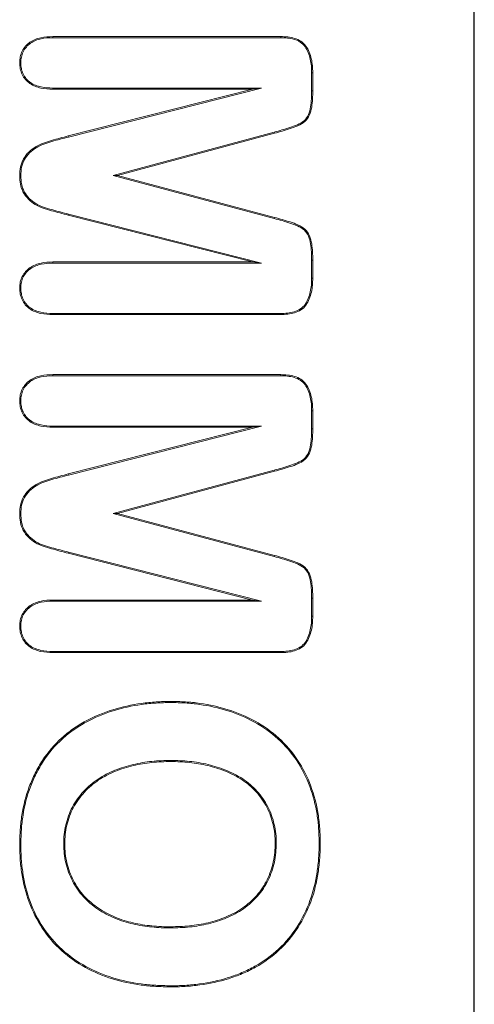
# Model space of a CAD drawing. Header units: millimetres. Extents: x 23 to 1094, y 23 to 840.
# Tile 23 of 44: x 611 to 620, y 389 to 408. Entities that reach past the tile are written whole.
import ezdxf

# ---------------------------------------------------------------- set-up
doc = ezdxf.new("R2010")
doc.units = ezdxf.units.MM
doc.header["$LTSCALE"] = 4
doc.layers.add('Visible (ANSI)', color=7, linetype='Continuous', lineweight=9)
doc.layers.add('Visible Narrow (ANSI)', color=7, linetype='Continuous', lineweight=9)

msp = doc.modelspace()

# ---------------------------------------------------------------- linework, layer by layer
at = {"layer": 'Visible (ANSI)'}
for p, q in [((619.761, 378.487), (619.761, 418.487)), ((619.771, 378.487), (619.771, 418.487)), ((611.355, 407.937), (615.906, 407.937)), ((611.355, 407.915), (611.355, 407.937)), ((611.355, 407.915), (615.906, 407.915)), ((615.906, 407.915), (615.906, 407.937)), ((610.718, 407.414), (610.696, 407.414)), ((616.524, 407.215), (616.546, 407.215)), ((616.524, 407.215), (616.524, 406.855)), ((616.546, 407.215), (616.546, 406.855)), ((611.358, 406.909), (611.358, 406.887)), ((615.521, 406.909), (611.358, 406.909)), ((615.346, 406.887), (611.358, 406.887)), ((611.665, 405.953), (615.346, 406.887)), ((611.671, 405.932), (615.521, 406.909)), ((615.521, 406.909), (615.346, 406.887)), ((615.775, 406.029), (612.562, 405.162)), ((615.781, 406.008), (612.646, 405.162)), ((610.718, 405.162), (610.696, 405.162)), ((612.562, 405.162), (612.646, 405.162)), ((612.562, 405.162), (615.775, 404.305)), ((612.646, 405.162), (615.781, 404.326)), ((615.346, 403.437), (611.665, 404.371)), ((615.521, 403.415), (611.671, 404.392)), ((611.358, 403.437), (615.346, 403.437)), ((611.358, 403.415), (611.358, 403.437)), ((615.521, 403.415), (615.346, 403.437)), ((616.524, 403.474), (616.524, 403.114)), ((616.546, 403.474), (616.546, 403.113)), ((611.358, 403.415), (615.521, 403.415)), ((616.524, 403.114), (616.546, 403.113)), ((610.718, 402.918), (610.696, 402.918)), ((611.355, 402.409), (611.355, 402.387)), ((615.906, 402.409), (611.355, 402.409)), ((615.906, 402.387), (611.355, 402.387)), ((615.906, 402.409), (615.906, 402.387)), ((611.355, 401.187), (615.906, 401.187)), ((611.355, 401.165), (611.355, 401.187)), ((611.355, 401.165), (615.906, 401.165)), ((615.906, 401.165), (615.906, 401.187)), ((610.718, 400.664), (610.696, 400.664)), ((616.524, 400.465), (616.546, 400.465)), ((616.524, 400.465), (616.524, 400.105)), ((616.546, 400.465), (616.546, 400.105)), ((611.358, 400.159), (611.358, 400.137)), ((615.521, 400.159), (611.358, 400.159)), ((615.346, 400.137), (611.358, 400.137)), ((611.665, 399.203), (615.346, 400.137)), ((611.671, 399.182), (615.521, 400.159)), ((615.521, 400.159), (615.346, 400.137)), ((615.775, 399.279), (612.562, 398.412)), ((615.781, 399.258), (612.646, 398.412)), ((610.718, 398.412), (610.696, 398.412)), ((612.562, 398.412), (612.646, 398.412)), ((612.562, 398.412), (615.775, 397.555)), ((612.646, 398.412), (615.781, 397.576)), ((615.346, 396.687), (611.665, 397.621)), ((615.521, 396.665), (611.671, 397.642)), ((611.358, 396.687), (615.346, 396.687)), ((611.358, 396.665), (611.358, 396.687)), ((611.358, 396.665), (615.521, 396.665)), ((615.521, 396.665), (615.346, 396.687)), ((616.524, 396.724), (616.524, 396.364)), ((616.546, 396.724), (616.546, 396.363)), ((616.524, 396.364), (616.546, 396.363)), ((610.718, 396.168), (610.696, 396.168)), ((611.355, 395.659), (611.355, 395.637)), ((615.906, 395.659), (611.355, 395.659)), ((615.906, 395.637), (611.355, 395.637)), ((615.906, 395.659), (615.906, 395.637)), ((613.712, 394.64), (613.712, 394.662)), ((613.712, 393.484), (613.712, 393.462)), ((615.818, 391.832), (615.796, 391.832)), ((616.674, 391.832), (616.696, 391.832)), ((610.718, 391.808), (610.696, 391.808)), ((611.574, 391.815), (611.596, 391.815)), ((613.713, 390.14), (613.712, 390.162)), ((613.704, 388.984), (613.704, 388.962))]:
    msp.add_line(p, q, dxfattribs=at)
for points, knots in [([(610.696, 407.414), (610.698, 407.454), (610.7, 407.494), (610.716, 407.571), (610.729, 407.609), (610.782, 407.716), (610.836, 407.777), (610.965, 407.869), (611.041, 407.898), (611.196, 407.931), (611.276, 407.934), (611.355, 407.937)], [0, 0, 0, 0, 0.0001179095, 0.0001179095, 0.000235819, 0.000235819, 0.000471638, 0.000471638, 0.0007074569, 0.0007074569, 0.0009432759, 0.0009432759, 0.0009432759, 0.0009432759]), ([(610.718, 407.414), (610.72, 407.454), (610.722, 407.491), (610.737, 407.565), (610.749, 407.601), (610.8, 407.703), (610.851, 407.761), (610.975, 407.849), (611.048, 407.877), (611.198, 407.909), (611.276, 407.912), (611.355, 407.915)], [0, 0, 0, 0, 0.0001119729, 0.0001119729, 0.0002250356, 0.0002250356, 0.0004511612, 0.0004511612, 0.0006772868, 0.0006772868, 0.0009030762, 0.0009030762, 0.0009030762, 0.0009030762]), ([(615.906, 407.937), (615.999, 407.934), (616.093, 407.93), (616.227, 407.888), (616.27, 407.869), (616.348, 407.819), (616.383, 407.786), (616.464, 407.673), (616.497, 407.583), (616.528, 407.447), (616.535, 407.401), (616.543, 407.308), (616.545, 407.262), (616.546, 407.215)], [0, 0, 0, 0, 0.000276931, 0.000276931, 0.000415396, 0.000415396, 0.000553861, 0.000553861, 0.000830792, 0.000830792, 0.000969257, 0.000969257, 0.001107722, 0.001107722, 0.001107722, 0.001107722]), ([(615.906, 407.915), (615.999, 407.912), (616.09, 407.908), (616.219, 407.867), (616.26, 407.85), (616.334, 407.802), (616.366, 407.772), (616.444, 407.663), (616.476, 407.576), (616.507, 407.443), (616.514, 407.398), (616.522, 407.307), (616.523, 407.261), (616.524, 407.215)], [0, 0, 0, 0, 0.000268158, 0.000268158, 0.000402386, 0.000402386, 0.000536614, 0.000536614, 0.00080507, 0.00080507, 0.000939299, 0.000939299, 0.001073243, 0.001073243, 0.001073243, 0.001073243]), ([(611.358, 406.887), (611.278, 406.889), (611.198, 406.893), (611.042, 406.927), (610.965, 406.955), (610.834, 407.047), (610.78, 407.109), (610.727, 407.217), (610.715, 407.256), (610.7, 407.334), (610.698, 407.374), (610.696, 407.414)], [0, 0, 0, 0, 0.0002377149, 0.0002377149, 0.0004754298, 0.0004754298, 0.0007131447, 0.0007131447, 0.0008320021, 0.0008320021, 0.0009508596, 0.0009508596, 0.0009508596, 0.0009508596]), ([(611.358, 406.909), (611.278, 406.911), (611.201, 406.915), (611.049, 406.948), (610.975, 406.975), (610.85, 407.063), (610.798, 407.123), (610.748, 407.225), (610.736, 407.262), (610.722, 407.336), (610.72, 407.375), (610.718, 407.414)], [0, 0, 0, 0, 0.0002276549, 0.0002276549, 0.0004556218, 0.0004556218, 0.0006835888, 0.0006835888, 0.0007975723, 0.0007975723, 0.0009104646, 0.0009104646, 0.0009104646, 0.0009104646]), ([(616.524, 406.855), (616.523, 406.747), (616.521, 406.638), (616.495, 406.48), (616.483, 406.428), (616.441, 406.333), (616.411, 406.291), (616.334, 406.222), (616.288, 406.197), (616.19, 406.155), (616.139, 406.137), (616.036, 406.103), (615.984, 406.087), (615.88, 406.057), (615.828, 406.043), (615.775, 406.029), (615.775, 406.029), (615.775, 406.029), (615.775, 406.029)], [0, 0, 0, 0, 0.000320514, 0.000320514, 0.000480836, 0.000480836, 0.000641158, 0.000641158, 0.00080148, 0.00080148, 0.000961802, 0.000961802, 0.001122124, 0.001122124, 0.001282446, 0.001282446, 0.001282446, 0.001282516, 0.001282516, 0.001282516, 0.001282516]), ([(616.546, 406.855), (616.545, 406.747), (616.543, 406.637), (616.516, 406.476), (616.504, 406.422), (616.46, 406.322), (616.428, 406.277), (616.347, 406.204), (616.298, 406.177), (616.198, 406.134), (616.146, 406.117), (616.043, 406.082), (615.991, 406.066), (615.886, 406.036), (615.833, 406.022), (615.781, 406.008)], [0, 0, 0, 0, 0.000327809, 0.000327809, 0.000491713, 0.000491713, 0.000655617, 0.000655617, 0.000819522, 0.000819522, 0.000983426, 0.000983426, 0.001147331, 0.001147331, 0.001311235, 0.001311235, 0.001311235, 0.001311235]), ([(610.696, 405.162), (610.698, 405.219), (610.701, 405.277), (610.726, 405.389), (610.745, 405.444), (610.802, 405.544), (610.837, 405.59), (610.918, 405.672), (610.964, 405.706), (611.063, 405.764), (611.115, 405.789), (611.222, 405.831), (611.277, 405.848), (611.443, 405.895), (611.554, 405.923), (611.665, 405.953)], [0, 0, 0, 0, 0.000171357, 0.000171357, 0.000342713, 0.000342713, 0.00051407, 0.00051407, 0.000685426, 0.000685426, 0.000856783, 0.000856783, 0.001028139, 0.001028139, 0.001370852, 0.001370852, 0.001370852, 0.001370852]), ([(610.718, 405.162), (610.72, 405.219), (610.723, 405.274), (610.747, 405.383), (610.765, 405.435), (610.82, 405.531), (610.854, 405.576), (610.932, 405.655), (610.976, 405.688), (611.073, 405.745), (611.124, 405.769), (611.229, 405.81), (611.284, 405.827), (611.448, 405.874), (611.56, 405.902), (611.671, 405.932)], [0, 0, 0, 0, 0.000167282, 0.000167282, 0.000335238, 0.000335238, 0.000503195, 0.000503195, 0.000671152, 0.000671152, 0.000839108, 0.000839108, 0.001007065, 0.001007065, 0.001342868, 0.001342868, 0.001342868, 0.001342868]), ([(611.665, 404.371), (611.553, 404.399), (611.442, 404.429), (611.276, 404.477), (611.22, 404.493), (611.111, 404.529), (611.057, 404.552), (610.959, 404.613), (610.914, 404.649), (610.831, 404.73), (610.795, 404.776), (610.741, 404.878), (610.722, 404.933), (610.7, 405.046), (610.698, 405.104), (610.696, 405.162)], [0, 0, 0, 0, 0.000346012, 0.000346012, 0.000519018, 0.000519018, 0.000692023, 0.000692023, 0.000865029, 0.000865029, 0.001038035, 0.001038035, 0.001211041, 0.001211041, 0.001384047, 0.001384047, 0.001384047, 0.001384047]), ([(611.671, 404.392), (611.559, 404.42), (611.448, 404.45), (611.337, 404.482), (611.282, 404.498), (611.226, 404.514), (611.172, 404.531), (611.118, 404.549), (611.067, 404.571), (611.02, 404.601), (610.972, 404.63), (610.928, 404.666), (610.888, 404.705), (610.848, 404.744), (610.814, 404.788), (610.788, 404.837), (610.761, 404.886), (610.743, 404.939), (610.733, 404.994), (610.722, 405.048), (610.72, 405.104), (610.718, 405.162)], [0, 0, 0, 0, 0.000338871, 0.000338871, 0.000338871, 0.000508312, 0.000508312, 0.000508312, 0.000677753, 0.000677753, 0.000677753, 0.000847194, 0.000847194, 0.000847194, 0.001016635, 0.001016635, 0.001016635, 0.001186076, 0.001186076, 0.001186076, 0.001354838, 0.001354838, 0.001354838, 0.001354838]), ([(615.775, 404.305), (615.775, 404.305), (615.775, 404.305), (615.775, 404.305), (615.828, 404.291), (615.881, 404.277), (615.985, 404.247), (616.037, 404.231), (616.14, 404.197), (616.191, 404.179), (616.289, 404.136), (616.335, 404.111), (616.412, 404.041), (616.441, 403.998), (616.483, 403.903), (616.495, 403.85), (616.521, 403.692), (616.523, 403.583), (616.524, 403.474)], [0, 0, 0, 0, 0.000000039, 0.000000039, 0.000000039, 0.000157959, 0.000157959, 0.000315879, 0.000315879, 0.000473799, 0.000473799, 0.000631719, 0.000631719, 0.000789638, 0.000789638, 0.000947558, 0.000947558, 0.001263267, 0.001263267, 0.001263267, 0.001263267]), ([(615.781, 404.326), (615.834, 404.312), (615.886, 404.299), (615.939, 404.283), (615.991, 404.268), (616.043, 404.251), (616.095, 404.235), (616.147, 404.218), (616.199, 404.2), (616.249, 404.177), (616.299, 404.155), (616.348, 404.129), (616.388, 404.092), (616.429, 404.055), (616.46, 404.009), (616.482, 403.959), (616.504, 403.909), (616.516, 403.855), (616.525, 403.801), (616.543, 403.693), (616.545, 403.583), (616.546, 403.474)], [0.000000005, 0.000000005, 0.000000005, 0.000000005, 0.000161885, 0.000161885, 0.000161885, 0.000323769, 0.000323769, 0.000323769, 0.000485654, 0.000485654, 0.000485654, 0.000647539, 0.000647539, 0.000647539, 0.000809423, 0.000809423, 0.000809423, 0.000971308, 0.000971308, 0.000971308, 0.001295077, 0.001295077, 0.001295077, 0.001295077]), ([(610.696, 402.918), (610.698, 402.957), (610.7, 402.997), (610.716, 403.074), (610.73, 403.112), (610.784, 403.218), (610.839, 403.278), (610.969, 403.37), (611.045, 403.397), (611.2, 403.431), (611.279, 403.434), (611.358, 403.437)], [0, 0, 0, 0, 0.0001169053, 0.0001169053, 0.0002338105, 0.0002338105, 0.0004676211, 0.0004676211, 0.0007014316, 0.0007014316, 0.0009352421, 0.0009352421, 0.0009352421, 0.0009352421]), ([(610.718, 402.918), (610.72, 402.957), (610.722, 402.995), (610.737, 403.068), (610.75, 403.104), (610.802, 403.205), (610.854, 403.262), (610.979, 403.35), (611.051, 403.376), (611.202, 403.409), (611.279, 403.413), (611.358, 403.415)], [0, 0, 0, 0, 0.0001119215, 0.0001119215, 0.0002249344, 0.0002249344, 0.0004509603, 0.0004509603, 0.0006769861, 0.0006769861, 0.0009026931, 0.0009026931, 0.0009026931, 0.0009026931]), ([(616.524, 403.114), (616.523, 403.067), (616.522, 403.021), (616.514, 402.93), (616.507, 402.884), (616.477, 402.75), (616.445, 402.663), (616.367, 402.553), (616.336, 402.523), (616.261, 402.475), (616.22, 402.457), (616.134, 402.429), (616.089, 402.421), (615.999, 402.411), (615.952, 402.41), (615.906, 402.409)], [0, 0, 0, 0, 0.000134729, 0.000134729, 0.000269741, 0.000269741, 0.000539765, 0.000539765, 0.000674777, 0.000674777, 0.000809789, 0.000809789, 0.000944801, 0.000944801, 0.001079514, 0.001079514, 0.001079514, 0.001079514]), ([(616.546, 403.113), (616.545, 403.067), (616.543, 403.02), (616.535, 402.927), (616.529, 402.88), (616.498, 402.744), (616.465, 402.654), (616.384, 402.539), (616.35, 402.506), (616.271, 402.455), (616.228, 402.436), (616.139, 402.408), (616.093, 402.399), (616, 402.39), (615.953, 402.388), (615.906, 402.387)], [0, 0, 0, 0, 0.00013919, 0.00013919, 0.00027838, 0.00027838, 0.000556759, 0.000556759, 0.000695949, 0.000695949, 0.000835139, 0.000835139, 0.000974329, 0.000974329, 0.001113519, 0.001113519, 0.001113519, 0.001113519]), ([(611.355, 402.387), (611.275, 402.389), (611.195, 402.393), (611.038, 402.428), (610.962, 402.456), (610.831, 402.549), (610.778, 402.612), (610.727, 402.721), (610.715, 402.759), (610.7, 402.838), (610.698, 402.878), (610.696, 402.918)], [0, 0, 0, 0, 0.0002359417, 0.0002359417, 0.0004718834, 0.0004718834, 0.0007078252, 0.0007078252, 0.000825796, 0.000825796, 0.0009437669, 0.0009437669, 0.0009437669, 0.0009437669]), ([(611.355, 402.409), (611.275, 402.411), (611.197, 402.415), (611.045, 402.449), (610.971, 402.476), (610.847, 402.564), (610.796, 402.625), (610.747, 402.728), (610.736, 402.765), (610.722, 402.84), (610.72, 402.878), (610.718, 402.918)], [0, 0, 0, 0, 0.0002297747, 0.0002297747, 0.0004598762, 0.0004598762, 0.0006899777, 0.0006899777, 0.0008050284, 0.0008050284, 0.0009189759, 0.0009189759, 0.0009189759, 0.0009189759]), ([(610.696, 400.664), (610.698, 400.704), (610.7, 400.744), (610.716, 400.821), (610.729, 400.859), (610.782, 400.966), (610.836, 401.027), (610.965, 401.119), (611.041, 401.148), (611.196, 401.181), (611.276, 401.184), (611.355, 401.187)], [0, 0, 0, 0, 0.0001179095, 0.0001179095, 0.000235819, 0.000235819, 0.000471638, 0.000471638, 0.0007074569, 0.0007074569, 0.0009432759, 0.0009432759, 0.0009432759, 0.0009432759]), ([(610.718, 400.664), (610.72, 400.704), (610.722, 400.741), (610.737, 400.815), (610.749, 400.851), (610.8, 400.953), (610.851, 401.011), (610.975, 401.099), (611.048, 401.127), (611.198, 401.159), (611.276, 401.162), (611.355, 401.165)], [0, 0, 0, 0, 0.0001119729, 0.0001119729, 0.0002250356, 0.0002250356, 0.0004511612, 0.0004511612, 0.0006772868, 0.0006772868, 0.0009030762, 0.0009030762, 0.0009030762, 0.0009030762]), ([(615.906, 401.187), (615.999, 401.184), (616.093, 401.18), (616.227, 401.138), (616.27, 401.119), (616.348, 401.069), (616.383, 401.036), (616.464, 400.923), (616.497, 400.833), (616.528, 400.697), (616.535, 400.651), (616.543, 400.558), (616.545, 400.512), (616.546, 400.465)], [0, 0, 0, 0, 0.000276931, 0.000276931, 0.000415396, 0.000415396, 0.000553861, 0.000553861, 0.000830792, 0.000830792, 0.000969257, 0.000969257, 0.001107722, 0.001107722, 0.001107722, 0.001107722]), ([(615.906, 401.165), (615.999, 401.162), (616.09, 401.158), (616.219, 401.117), (616.26, 401.1), (616.334, 401.052), (616.366, 401.022), (616.444, 400.913), (616.476, 400.826), (616.507, 400.693), (616.514, 400.648), (616.522, 400.557), (616.523, 400.511), (616.524, 400.465)], [0, 0, 0, 0, 0.000268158, 0.000268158, 0.000402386, 0.000402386, 0.000536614, 0.000536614, 0.00080507, 0.00080507, 0.000939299, 0.000939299, 0.001073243, 0.001073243, 0.001073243, 0.001073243]), ([(611.358, 400.137), (611.278, 400.139), (611.198, 400.143), (611.042, 400.177), (610.965, 400.205), (610.834, 400.297), (610.78, 400.359), (610.727, 400.467), (610.715, 400.506), (610.7, 400.584), (610.698, 400.624), (610.696, 400.664)], [0, 0, 0, 0, 0.0002377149, 0.0002377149, 0.0004754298, 0.0004754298, 0.0007131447, 0.0007131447, 0.0008320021, 0.0008320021, 0.0009508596, 0.0009508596, 0.0009508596, 0.0009508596]), ([(611.358, 400.159), (611.278, 400.161), (611.201, 400.165), (611.049, 400.198), (610.975, 400.225), (610.85, 400.313), (610.798, 400.373), (610.748, 400.475), (610.736, 400.512), (610.722, 400.586), (610.72, 400.625), (610.718, 400.664)], [0, 0, 0, 0, 0.0002276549, 0.0002276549, 0.0004556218, 0.0004556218, 0.0006835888, 0.0006835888, 0.0007975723, 0.0007975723, 0.0009104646, 0.0009104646, 0.0009104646, 0.0009104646]), ([(616.524, 400.105), (616.523, 399.997), (616.521, 399.888), (616.495, 399.73), (616.483, 399.678), (616.441, 399.583), (616.411, 399.541), (616.334, 399.472), (616.288, 399.447), (616.19, 399.405), (616.139, 399.387), (616.036, 399.353), (615.984, 399.337), (615.88, 399.307), (615.828, 399.293), (615.775, 399.279), (615.775, 399.279), (615.775, 399.279), (615.775, 399.279)], [0, 0, 0, 0, 0.000320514, 0.000320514, 0.000480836, 0.000480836, 0.000641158, 0.000641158, 0.00080148, 0.00080148, 0.000961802, 0.000961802, 0.001122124, 0.001122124, 0.001282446, 0.001282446, 0.001282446, 0.001282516, 0.001282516, 0.001282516, 0.001282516]), ([(616.546, 400.105), (616.545, 399.997), (616.543, 399.887), (616.516, 399.726), (616.504, 399.672), (616.46, 399.572), (616.428, 399.527), (616.347, 399.454), (616.298, 399.427), (616.198, 399.384), (616.146, 399.367), (616.043, 399.332), (615.991, 399.316), (615.886, 399.286), (615.833, 399.272), (615.781, 399.258)], [0, 0, 0, 0, 0.000327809, 0.000327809, 0.000491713, 0.000491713, 0.000655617, 0.000655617, 0.000819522, 0.000819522, 0.000983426, 0.000983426, 0.001147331, 0.001147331, 0.001311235, 0.001311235, 0.001311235, 0.001311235]), ([(610.696, 398.412), (610.698, 398.469), (610.701, 398.527), (610.726, 398.639), (610.745, 398.694), (610.802, 398.794), (610.837, 398.84), (610.918, 398.922), (610.964, 398.956), (611.063, 399.014), (611.115, 399.039), (611.222, 399.081), (611.277, 399.098), (611.443, 399.145), (611.554, 399.173), (611.665, 399.203)], [0, 0, 0, 0, 0.000171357, 0.000171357, 0.000342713, 0.000342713, 0.00051407, 0.00051407, 0.000685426, 0.000685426, 0.000856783, 0.000856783, 0.001028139, 0.001028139, 0.001370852, 0.001370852, 0.001370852, 0.001370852]), ([(610.718, 398.412), (610.72, 398.469), (610.723, 398.524), (610.747, 398.633), (610.765, 398.685), (610.82, 398.781), (610.854, 398.826), (610.932, 398.905), (610.976, 398.938), (611.073, 398.995), (611.124, 399.019), (611.229, 399.06), (611.284, 399.077), (611.448, 399.124), (611.56, 399.152), (611.671, 399.182)], [0, 0, 0, 0, 0.000167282, 0.000167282, 0.000335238, 0.000335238, 0.000503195, 0.000503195, 0.000671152, 0.000671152, 0.000839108, 0.000839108, 0.001007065, 0.001007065, 0.001342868, 0.001342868, 0.001342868, 0.001342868]), ([(611.665, 397.621), (611.553, 397.649), (611.442, 397.679), (611.276, 397.727), (611.22, 397.743), (611.111, 397.779), (611.057, 397.802), (610.959, 397.863), (610.914, 397.899), (610.831, 397.98), (610.795, 398.026), (610.741, 398.128), (610.722, 398.183), (610.7, 398.296), (610.698, 398.354), (610.696, 398.412)], [0, 0, 0, 0, 0.000346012, 0.000346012, 0.000519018, 0.000519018, 0.000692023, 0.000692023, 0.000865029, 0.000865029, 0.001038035, 0.001038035, 0.001211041, 0.001211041, 0.001384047, 0.001384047, 0.001384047, 0.001384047]), ([(611.671, 397.642), (611.559, 397.67), (611.448, 397.7), (611.337, 397.732), (611.282, 397.748), (611.226, 397.764), (611.172, 397.781), (611.118, 397.799), (611.067, 397.821), (611.02, 397.851), (610.972, 397.88), (610.928, 397.916), (610.888, 397.955), (610.848, 397.994), (610.814, 398.038), (610.788, 398.087), (610.761, 398.136), (610.743, 398.189), (610.733, 398.244), (610.722, 398.298), (610.72, 398.354), (610.718, 398.412)], [0, 0, 0, 0, 0.000338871, 0.000338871, 0.000338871, 0.000508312, 0.000508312, 0.000508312, 0.000677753, 0.000677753, 0.000677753, 0.000847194, 0.000847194, 0.000847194, 0.001016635, 0.001016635, 0.001016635, 0.001186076, 0.001186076, 0.001186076, 0.001354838, 0.001354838, 0.001354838, 0.001354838]), ([(615.775, 397.555), (615.775, 397.555), (615.775, 397.555), (615.775, 397.555), (615.828, 397.541), (615.881, 397.527), (615.985, 397.497), (616.037, 397.481), (616.14, 397.447), (616.191, 397.429), (616.289, 397.386), (616.335, 397.361), (616.412, 397.291), (616.441, 397.248), (616.483, 397.153), (616.495, 397.1), (616.521, 396.942), (616.523, 396.833), (616.524, 396.724)], [0, 0, 0, 0, 0.000000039, 0.000000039, 0.000000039, 0.000157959, 0.000157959, 0.000315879, 0.000315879, 0.000473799, 0.000473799, 0.000631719, 0.000631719, 0.000789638, 0.000789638, 0.000947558, 0.000947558, 0.001263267, 0.001263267, 0.001263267, 0.001263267]), ([(615.781, 397.576), (615.834, 397.562), (615.886, 397.549), (615.939, 397.533), (615.991, 397.518), (616.043, 397.501), (616.095, 397.485), (616.147, 397.468), (616.199, 397.45), (616.249, 397.427), (616.299, 397.405), (616.348, 397.379), (616.388, 397.342), (616.429, 397.305), (616.46, 397.259), (616.482, 397.209), (616.504, 397.159), (616.516, 397.105), (616.525, 397.051), (616.543, 396.943), (616.545, 396.833), (616.546, 396.724)], [0.000000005, 0.000000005, 0.000000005, 0.000000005, 0.000161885, 0.000161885, 0.000161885, 0.000323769, 0.000323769, 0.000323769, 0.000485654, 0.000485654, 0.000485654, 0.000647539, 0.000647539, 0.000647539, 0.000809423, 0.000809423, 0.000809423, 0.000971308, 0.000971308, 0.000971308, 0.001295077, 0.001295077, 0.001295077, 0.001295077]), ([(610.696, 396.168), (610.698, 396.207), (610.7, 396.247), (610.716, 396.324), (610.73, 396.362), (610.784, 396.468), (610.839, 396.528), (610.969, 396.62), (611.045, 396.647), (611.2, 396.681), (611.279, 396.684), (611.358, 396.687)], [0, 0, 0, 0, 0.0001169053, 0.0001169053, 0.0002338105, 0.0002338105, 0.0004676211, 0.0004676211, 0.0007014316, 0.0007014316, 0.0009352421, 0.0009352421, 0.0009352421, 0.0009352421]), ([(610.718, 396.168), (610.72, 396.207), (610.722, 396.245), (610.737, 396.318), (610.75, 396.354), (610.802, 396.455), (610.854, 396.512), (610.979, 396.6), (611.051, 396.626), (611.202, 396.659), (611.279, 396.663), (611.358, 396.665)], [0, 0, 0, 0, 0.0001119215, 0.0001119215, 0.0002249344, 0.0002249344, 0.0004509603, 0.0004509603, 0.0006769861, 0.0006769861, 0.0009026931, 0.0009026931, 0.0009026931, 0.0009026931]), ([(616.524, 396.364), (616.523, 396.317), (616.522, 396.271), (616.514, 396.18), (616.507, 396.134), (616.477, 396), (616.445, 395.913), (616.367, 395.803), (616.336, 395.773), (616.261, 395.725), (616.22, 395.707), (616.134, 395.679), (616.089, 395.671), (615.999, 395.661), (615.952, 395.66), (615.906, 395.659)], [0, 0, 0, 0, 0.000134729, 0.000134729, 0.000269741, 0.000269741, 0.000539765, 0.000539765, 0.000674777, 0.000674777, 0.000809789, 0.000809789, 0.000944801, 0.000944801, 0.001079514, 0.001079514, 0.001079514, 0.001079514]), ([(616.546, 396.363), (616.545, 396.317), (616.543, 396.27), (616.535, 396.177), (616.529, 396.13), (616.498, 395.994), (616.465, 395.904), (616.384, 395.789), (616.35, 395.756), (616.271, 395.705), (616.228, 395.686), (616.139, 395.658), (616.093, 395.649), (616, 395.64), (615.953, 395.638), (615.906, 395.637)], [0, 0, 0, 0, 0.00013919, 0.00013919, 0.00027838, 0.00027838, 0.000556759, 0.000556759, 0.000695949, 0.000695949, 0.000835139, 0.000835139, 0.000974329, 0.000974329, 0.001113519, 0.001113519, 0.001113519, 0.001113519]), ([(611.355, 395.637), (611.275, 395.639), (611.195, 395.643), (611.038, 395.678), (610.962, 395.706), (610.831, 395.799), (610.778, 395.862), (610.727, 395.971), (610.715, 396.009), (610.7, 396.088), (610.698, 396.128), (610.696, 396.168)], [0, 0, 0, 0, 0.0002359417, 0.0002359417, 0.0004718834, 0.0004718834, 0.0007078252, 0.0007078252, 0.000825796, 0.000825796, 0.0009437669, 0.0009437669, 0.0009437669, 0.0009437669]), ([(611.355, 395.659), (611.275, 395.661), (611.197, 395.665), (611.045, 395.699), (610.971, 395.726), (610.847, 395.814), (610.796, 395.875), (610.747, 395.978), (610.736, 396.015), (610.722, 396.09), (610.72, 396.128), (610.718, 396.168)], [0, 0, 0, 0, 0.0002297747, 0.0002297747, 0.0004598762, 0.0004598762, 0.0006899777, 0.0006899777, 0.0008050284, 0.0008050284, 0.0009189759, 0.0009189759, 0.0009189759, 0.0009189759]), ([(610.696, 391.808), (610.698, 391.906), (610.701, 392.004), (610.714, 392.2), (610.725, 392.297), (610.772, 392.587), (610.819, 392.778), (610.923, 393.053), (610.962, 393.143), (611.05, 393.318), (611.099, 393.403), (611.26, 393.649), (611.389, 393.798), (611.606, 393.996), (611.682, 394.058), (611.843, 394.171), (611.927, 394.222), (612.184, 394.363), (612.367, 394.437), (612.741, 394.553), (612.933, 394.595), (613.224, 394.636), (613.321, 394.646), (613.517, 394.658), (613.614, 394.66), (613.712, 394.662)], [0, 0, 0, 0, 0.000295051, 0.000295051, 0.000590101, 0.000590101, 0.001180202, 0.001180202, 0.001475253, 0.001475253, 0.001770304, 0.001770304, 0.002360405, 0.002360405, 0.002655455, 0.002655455, 0.002950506, 0.002950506, 0.003540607, 0.003540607, 0.004130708, 0.004130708, 0.004425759, 0.004425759, 0.004720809, 0.004720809, 0.004720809, 0.004720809]), ([(610.718, 391.808), (610.72, 391.906), (610.723, 392.004), (610.736, 392.197), (610.747, 392.294), (610.793, 392.582), (610.84, 392.772), (610.943, 393.045), (610.982, 393.134), (611.07, 393.307), (611.118, 393.392), (611.277, 393.636), (611.405, 393.783), (611.62, 393.98), (611.696, 394.041), (611.855, 394.152), (611.938, 394.203), (612.194, 394.343), (612.374, 394.417), (612.746, 394.532), (612.937, 394.574), (613.226, 394.615), (613.323, 394.624), (613.517, 394.636), (613.615, 394.638), (613.712, 394.64)], [0, 0, 0, 0, 0.000292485, 0.000292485, 0.000585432, 0.000585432, 0.001171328, 0.001171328, 0.001464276, 0.001464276, 0.001757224, 0.001757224, 0.002343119, 0.002343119, 0.002636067, 0.002636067, 0.002929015, 0.002929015, 0.00351491, 0.00351491, 0.004100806, 0.004100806, 0.004393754, 0.004393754, 0.004686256, 0.004686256, 0.004686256, 0.004686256]), ([(613.712, 394.662), (613.809, 394.66), (613.906, 394.658), (614.1, 394.647), (614.196, 394.637), (614.484, 394.596), (614.674, 394.553), (615.044, 394.436), (615.224, 394.362), (615.563, 394.174), (615.723, 394.062), (616.01, 393.801), (616.137, 393.653), (616.352, 393.33), (616.438, 393.155), (616.574, 392.791), (616.623, 392.603), (616.668, 392.316), (616.679, 392.219), (616.692, 392.026), (616.694, 391.929), (616.696, 391.832)], [0, 0, 0, 0, 0.000291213, 0.000291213, 0.000582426, 0.000582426, 0.001164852, 0.001164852, 0.001747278, 0.001747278, 0.002329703, 0.002329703, 0.002912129, 0.002912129, 0.003494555, 0.003494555, 0.004076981, 0.004076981, 0.004368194, 0.004368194, 0.004659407, 0.004659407, 0.004659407, 0.004659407]), ([(613.712, 394.64), (613.809, 394.638), (613.906, 394.636), (614.098, 394.625), (614.194, 394.615), (614.48, 394.574), (614.669, 394.532), (615.036, 394.416), (615.215, 394.342), (615.551, 394.156), (615.71, 394.045), (615.993, 393.786), (616.12, 393.639), (616.333, 393.319), (616.418, 393.146), (616.553, 392.785), (616.601, 392.598), (616.647, 392.313), (616.657, 392.217), (616.67, 392.025), (616.672, 391.929), (616.674, 391.832)], [0, 0, 0, 0, 0.000288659, 0.000288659, 0.000577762, 0.000577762, 0.001155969, 0.001155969, 0.001734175, 0.001734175, 0.002312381, 0.002312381, 0.002890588, 0.002890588, 0.003468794, 0.003468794, 0.004047, 0.004047, 0.004336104, 0.004336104, 0.004624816, 0.004624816, 0.004624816, 0.004624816]), ([(613.712, 393.484), (613.712, 393.484), (613.712, 393.484), (613.712, 393.484), (613.586, 393.481), (613.46, 393.478), (613.208, 393.451), (613.083, 393.431), (612.836, 393.372), (612.715, 393.335), (612.538, 393.264), (612.481, 393.237), (612.368, 393.178), (612.313, 393.147), (612.153, 393.04), (612.057, 392.956), (611.884, 392.769), (611.808, 392.665), (611.688, 392.44), (611.645, 392.319), (611.601, 392.132), (611.59, 392.069), (611.578, 391.942), (611.576, 391.879), (611.574, 391.816), (611.574, 391.816), (611.574, 391.816), (611.574, 391.815)], [0, 0, 0, 0, 0.000000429, 0.000000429, 0.000000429, 0.000382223, 0.000382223, 0.000764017, 0.000764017, 0.001145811, 0.001145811, 0.001336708, 0.001336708, 0.001527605, 0.001527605, 0.001909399, 0.001909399, 0.002291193, 0.002291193, 0.002672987, 0.002672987, 0.002863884, 0.002863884, 0.003054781, 0.003054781, 0.003054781, 0.003055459, 0.003055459, 0.003055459, 0.003055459]), ([(613.712, 393.462), (613.587, 393.459), (613.461, 393.456), (613.211, 393.429), (613.087, 393.41), (612.842, 393.351), (612.722, 393.315), (612.547, 393.244), (612.49, 393.217), (612.379, 393.159), (612.324, 393.128), (612.167, 393.023), (612.072, 392.94), (611.901, 392.756), (611.827, 392.653), (611.708, 392.431), (611.666, 392.312), (611.622, 392.128), (611.612, 392.066), (611.599, 391.941), (611.598, 391.878), (611.596, 391.815)], [0, 0, 0, 0, 0.000377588, 0.000377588, 0.000755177, 0.000755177, 0.001132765, 0.001132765, 0.00132156, 0.00132156, 0.001510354, 0.001510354, 0.001887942, 0.001887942, 0.002265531, 0.002265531, 0.002643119, 0.002643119, 0.002831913, 0.002831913, 0.003020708, 0.003020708, 0.003020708, 0.003020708]), ([(615.818, 391.832), (615.818, 391.832), (615.818, 391.832), (615.818, 391.832), (615.816, 391.894), (615.815, 391.957), (615.802, 392.083), (615.791, 392.145), (615.748, 392.328), (615.706, 392.448), (615.59, 392.672), (615.518, 392.776), (615.348, 392.963), (615.252, 393.045), (615.042, 393.184), (614.929, 393.241), (614.697, 393.334), (614.578, 393.373), (614.334, 393.432), (614.21, 393.451), (613.962, 393.478), (613.837, 393.481), (613.713, 393.484), (613.713, 393.484), (613.713, 393.484), (613.712, 393.484)], [0, 0, 0, 0, 0.000000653, 0.000000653, 0.000000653, 0.000187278, 0.000187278, 0.000373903, 0.000373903, 0.000747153, 0.000747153, 0.001120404, 0.001120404, 0.001493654, 0.001493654, 0.001866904, 0.001866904, 0.002240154, 0.002240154, 0.002613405, 0.002613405, 0.002986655, 0.002986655, 0.002986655, 0.00298708, 0.00298708, 0.00298708, 0.00298708]), ([(615.796, 391.832), (615.794, 391.894), (615.793, 391.956), (615.78, 392.079), (615.769, 392.141), (615.727, 392.322), (615.685, 392.44), (615.572, 392.66), (615.5, 392.763), (615.333, 392.947), (615.238, 393.028), (615.031, 393.165), (614.92, 393.221), (614.69, 393.314), (614.571, 393.352), (614.33, 393.41), (614.207, 393.43), (613.961, 393.456), (613.836, 393.459), (613.712, 393.462)], [0, 0, 0, 0, 0.000184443, 0.000184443, 0.000368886, 0.000368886, 0.000737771, 0.000737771, 0.001106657, 0.001106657, 0.001475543, 0.001475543, 0.001844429, 0.001844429, 0.002213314, 0.002213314, 0.0025822, 0.0025822, 0.002951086, 0.002951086, 0.002951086, 0.002951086]), ([(616.696, 391.832), (616.695, 391.734), (616.693, 391.636), (616.679, 391.44), (616.668, 391.343), (616.625, 391.052), (616.578, 390.861), (616.445, 390.493), (616.358, 390.315), (616.146, 389.986), (616.021, 389.833), (615.734, 389.566), (615.575, 389.45), (615.318, 389.307), (615.23, 389.264), (615.05, 389.188), (614.957, 389.155), (614.677, 389.067), (614.484, 389.026), (614.193, 388.987), (614.096, 388.977), (613.9, 388.964), (613.802, 388.963), (613.704, 388.962)], [0, 0, 0, 0, 0.000295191, 0.000295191, 0.000590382, 0.000590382, 0.001180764, 0.001180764, 0.001771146, 0.001771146, 0.002361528, 0.002361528, 0.00295191, 0.00295191, 0.003247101, 0.003247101, 0.003542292, 0.003542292, 0.004132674, 0.004132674, 0.004427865, 0.004427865, 0.004723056, 0.004723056, 0.004723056, 0.004723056]), ([(616.674, 391.832), (616.673, 391.734), (616.671, 391.637), (616.657, 391.443), (616.646, 391.346), (616.603, 391.057), (616.557, 390.867), (616.425, 390.502), (616.339, 390.326), (616.129, 389.999), (616.005, 389.847), (615.721, 389.584), (615.563, 389.468), (615.308, 389.327), (615.22, 389.284), (615.042, 389.208), (614.95, 389.175), (614.671, 389.088), (614.48, 389.047), (614.191, 389.009), (614.094, 388.999), (613.899, 388.986), (613.802, 388.985), (613.704, 388.984)], [0, 0, 0, 0, 0.000292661, 0.000292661, 0.000585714, 0.000585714, 0.00117182, 0.00117182, 0.001757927, 0.001757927, 0.002344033, 0.002344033, 0.002930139, 0.002930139, 0.003223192, 0.003223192, 0.003516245, 0.003516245, 0.004102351, 0.004102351, 0.004395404, 0.004395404, 0.004688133, 0.004688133, 0.004688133, 0.004688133]), ([(613.712, 390.162), (613.838, 390.165), (613.964, 390.168), (614.213, 390.194), (614.337, 390.214), (614.582, 390.272), (614.702, 390.311), (614.933, 390.409), (615.045, 390.467), (615.199, 390.575), (615.248, 390.614), (615.343, 390.697), (615.387, 390.741), (615.51, 390.884), (615.58, 390.99), (615.69, 391.215), (615.731, 391.335), (615.771, 391.519), (615.781, 391.581), (615.792, 391.706), (615.794, 391.769), (615.796, 391.832)], [0, 0, 0, 0, 0.000376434, 0.000376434, 0.000752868, 0.000752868, 0.001129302, 0.001129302, 0.001505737, 0.001505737, 0.001693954, 0.001693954, 0.001882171, 0.001882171, 0.002258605, 0.002258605, 0.002635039, 0.002635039, 0.002823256, 0.002823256, 0.003011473, 0.003011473, 0.003011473, 0.003011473]), ([(613.713, 390.14), (613.713, 390.14), (613.713, 390.14), (613.713, 390.14), (613.838, 390.143), (613.965, 390.146), (614.216, 390.172), (614.341, 390.193), (614.588, 390.251), (614.709, 390.29), (614.943, 390.389), (615.056, 390.448), (615.213, 390.557), (615.262, 390.597), (615.358, 390.681), (615.403, 390.726), (615.528, 390.871), (615.599, 390.978), (615.711, 391.207), (615.752, 391.328), (615.793, 391.515), (615.802, 391.579), (615.813, 391.705), (615.816, 391.768), (615.818, 391.831), (615.818, 391.831), (615.818, 391.831), (615.818, 391.832)], [0, 0, 0, 0, 0.000000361, 0.000000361, 0.000000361, 0.000380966, 0.000380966, 0.000761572, 0.000761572, 0.001142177, 0.001142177, 0.001522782, 0.001522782, 0.001713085, 0.001713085, 0.001903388, 0.001903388, 0.002283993, 0.002283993, 0.002664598, 0.002664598, 0.002854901, 0.002854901, 0.003045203, 0.003045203, 0.003045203, 0.00304586, 0.00304586, 0.00304586, 0.00304586]), ([(613.704, 388.962), (613.606, 388.964), (613.509, 388.966), (613.314, 388.977), (613.216, 388.986), (612.925, 389.026), (612.733, 389.066), (612.173, 389.238), (611.819, 389.427), (611.384, 389.821), (611.255, 389.97), (611.04, 390.297), (610.952, 390.473), (610.815, 390.839), (610.77, 391.031), (610.724, 391.321), (610.712, 391.418), (610.7, 391.613), (610.698, 391.711), (610.696, 391.808)], [0, 0, 0, 0, 0.000293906, 0.000293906, 0.000587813, 0.000587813, 0.001175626, 0.001175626, 0.002351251, 0.002351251, 0.002939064, 0.002939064, 0.003526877, 0.003526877, 0.00411469, 0.00411469, 0.004408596, 0.004408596, 0.004702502, 0.004702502, 0.004702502, 0.004702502]), ([(613.704, 388.984), (613.607, 388.986), (613.509, 388.988), (613.315, 388.999), (613.218, 389.008), (612.929, 389.047), (612.739, 389.088), (612.182, 389.258), (611.831, 389.446), (611.4, 389.836), (611.273, 389.984), (611.059, 390.307), (610.972, 390.482), (610.836, 390.846), (610.791, 391.035), (610.746, 391.323), (610.734, 391.42), (610.721, 391.613), (610.72, 391.711), (610.718, 391.808)], [0, 0, 0, 0, 0.000291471, 0.000291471, 0.000583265, 0.000583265, 0.001166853, 0.001166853, 0.002334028, 0.002334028, 0.002917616, 0.002917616, 0.003501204, 0.003501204, 0.004084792, 0.004084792, 0.004376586, 0.004376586, 0.004667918, 0.004667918, 0.004667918, 0.004667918]), ([(611.574, 391.815), (611.574, 391.815), (611.574, 391.815), (611.574, 391.815), (611.576, 391.752), (611.578, 391.688), (611.591, 391.561), (611.602, 391.498), (611.647, 391.311), (611.691, 391.191), (611.807, 390.963), (611.88, 390.855), (612.054, 390.667), (612.152, 390.585), (612.364, 390.443), (612.477, 390.384), (612.653, 390.309), (612.713, 390.287), (612.834, 390.249), (612.896, 390.233), (613.081, 390.19), (613.207, 390.171), (613.396, 390.152), (613.459, 390.147), (613.586, 390.141), (613.649, 390.141), (613.712, 390.14), (613.712, 390.14), (613.712, 390.14), (613.713, 390.14)], [0, 0, 0, 0, 0.00000067, 0.00000067, 0.00000067, 0.000189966, 0.000189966, 0.000379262, 0.000379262, 0.000757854, 0.000757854, 0.001136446, 0.001136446, 0.001515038, 0.001515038, 0.00189363, 0.00189363, 0.002082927, 0.002082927, 0.002272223, 0.002272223, 0.002650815, 0.002650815, 0.002840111, 0.002840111, 0.003029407, 0.003029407, 0.003029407, 0.003029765, 0.003029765, 0.003029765, 0.003029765]), ([(611.596, 391.815), (611.598, 391.752), (611.6, 391.689), (611.613, 391.564), (611.624, 391.502), (611.668, 391.318), (611.712, 391.199), (611.826, 390.974), (611.897, 390.869), (612.068, 390.684), (612.166, 390.603), (612.375, 390.462), (612.487, 390.403), (612.661, 390.33), (612.72, 390.308), (612.84, 390.27), (612.901, 390.254), (613.085, 390.212), (613.21, 390.192), (613.398, 390.174), (613.461, 390.169), (613.586, 390.163), (613.649, 390.163), (613.712, 390.162)], [0, 0, 0, 0, 0.000187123, 0.000187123, 0.000374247, 0.000374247, 0.000748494, 0.000748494, 0.00112274, 0.00112274, 0.001496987, 0.001496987, 0.001871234, 0.001871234, 0.002058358, 0.002058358, 0.002245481, 0.002245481, 0.002619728, 0.002619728, 0.002806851, 0.002806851, 0.002993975, 0.002993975, 0.002993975, 0.002993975])]:
    msp.add_open_spline(points, degree=3, knots=knots, dxfattribs=at)
at = {"layer": 'Visible Narrow (ANSI)'}
for p, q in [((616.524, 406.855), (616.546, 406.855)), ((615.775, 406.029), (615.781, 406.008)), ((611.671, 405.932), (611.665, 405.953)), ((611.671, 404.392), (611.665, 404.371)), ((615.775, 404.305), (615.781, 404.326)), ((616.524, 403.474), (616.546, 403.474)), ((616.524, 400.105), (616.546, 400.105)), ((611.671, 399.182), (611.665, 399.203)), ((615.775, 399.279), (615.781, 399.258)), ((611.671, 397.642), (611.665, 397.621)), ((615.775, 397.555), (615.781, 397.576)), ((616.524, 396.724), (616.546, 396.724))]:
    msp.add_line(p, q, dxfattribs=at)

doc.saveas('drawing.dxf')
